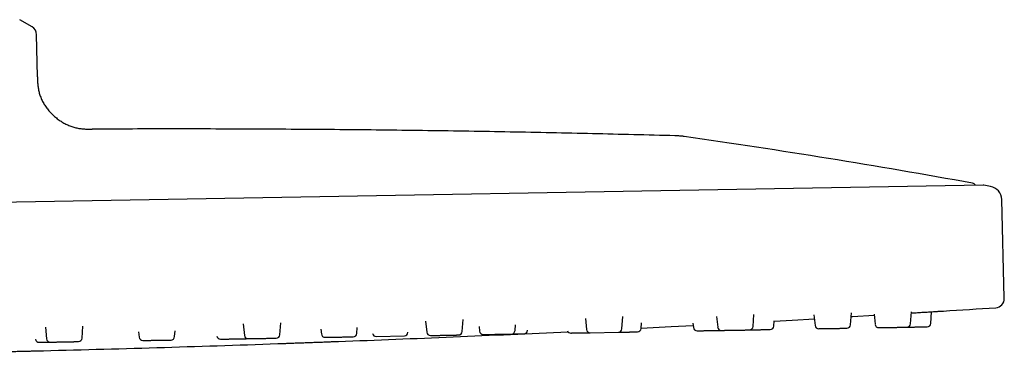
# Model space of a CAD drawing. Header units: millimetres. Extents: x 8 to 1762, y 12 to 2803.
# Tile 118 of 118: x 1655 to 1762, y 2721 to 2758. Entities that reach past the tile are written whole.
import ezdxf

# ---------------------------------------------------------------- set-up
doc = ezdxf.new("R2010")
doc.units = ezdxf.units.MM

msp = doc.modelspace()

# ---------------------------------------------------------------- linework, layer by layer
at = {"color": 7, "linetype": 'Continuous', "lineweight": 30}
for p, q in [((1656.11, 2756.88), (1654.76, 2757.66)), ((1656.69, 2751.43), (1656.61, 2756.03)), ((1662.66, 2745.73), (1662.66, 2745.73)), ((1759.83, 2739.62), (1514.04, 2735.33)), ((1760.61, 2739.48), (1759.89, 2739.61)), ((1762.12, 2727.29), (1761.84, 2738.05)), ((1699.02, 2724.81), (1699.14, 2723.59)), ((1703.01, 2723.66), (1703.1, 2724.99)), ((1716.44, 2725.09), (1716.57, 2723.9)), ((1720.43, 2723.97), (1720.52, 2725.29)), ((1730.74, 2725.31), (1730.87, 2724.15)), ((1734.73, 2724.22), (1734.82, 2725.53)), ((1736.99, 2724.25), (1737.03, 2724.84)), ((1741.37, 2725.47), (1741.49, 2724.33)), ((1745.36, 2724.4), (1745.45, 2725.71)), ((1747.92, 2725.56), (1748.04, 2724.45)), ((1751.9, 2724.51), (1751.99, 2725.8)), ((1754.11, 2724.55), (1754.2, 2725.82)), ((1657.56, 2724.14), (1657.69, 2722.87)), ((1661.56, 2722.94), (1661.65, 2724.25)), ((1671.65, 2723.11), (1671.7, 2723.73)), ((1679.13, 2724.49), (1679.26, 2723.25)), ((1683.13, 2723.31), (1683.22, 2724.63)), ((1687.6, 2723.94), (1687.66, 2723.39)), ((1691.52, 2723.46), (1691.57, 2724.09)), ((1704.85, 2724.21), (1704.9, 2723.69)), ((1708.77, 2723.76), (1708.81, 2724.39)), ((1710.13, 2723.79), (1710.13, 2723.81)), ((1722.52, 2724), (1722.56, 2724.62)), ((1728.17, 2724.56), (1728.22, 2724.1)), ((1667.73, 2723.62), (1667.79, 2723.05)), ((1693.64, 2723.13), (1696.71, 2723.19)), ((1697.1, 2723.56), (1697.1, 2723.59)), ((1716.97, 2723.54), (1720.04, 2723.59))]:
    msp.add_line(p, q, dxfattribs=at)
at = {"color": 7, "linetype": 'Continuous', "lineweight": 30, "flags": 128}
for points in [[(1737.03, 2724.8), (1738.99, 2724.91), (1741.42, 2725.05)], [(1745.42, 2725.29), (1745.58, 2725.3), (1747.93, 2725.44)], [(1722.52, 2724.03), (1725.8, 2724.2), (1728.2, 2724.33)]]:
    msp.add_lwpolyline(points, dxfattribs=at)
at = {"color": 7, "linetype": 'Continuous', "lineweight": 30}
for centre, radius, start, end in [((1655.61, 2756.01), 1, 1, 60.0362), ((1606.81, 1900.39), 853.07, 79.74748, 81.88615), ((1758.56, 2739.35), 0.5, 30.9016, 79.7475), ((1759.83, 2739.32), 0.3, 79.6628, 91), ((1760.34, 2738.01), 1.5, 1.5, 79.6134), ((1761.12, 2727.26), 1, 273.7285, 1.5), ((1591.74, 5326.42), 2605.67, 273.60268, 273.72852), ((1708.37, 2723.79), 0.4, 271, 356), ((1709.73, 2723.81), 0.4, 271, 356), ((1714.85, 2723.9), 0.4, 202.0159, 271), ((1716.97, 2723.94), 0.4, 186, 271), ((1720.03, 2723.99), 0.4, 271, 356), ((1722.12, 2724.03), 0.4, 271, 356), ((1728.62, 2724.14), 0.4, 186, 271), ((1731.26, 2724.19), 0.4, 186, 271), ((1734.33, 2724.24), 0.4, 271, 356), ((1736.59, 2724.28), 0.4, 271, 356), ((1741.89, 2724.37), 0.4, 186, 271), ((1744.96, 2724.43), 0.4, 271, 356), ((1748.43, 2724.49), 0.4, 186, 271), ((1751.5, 2724.54), 0.4, 271, 356), ((1753.71, 2724.58), 0.4, 271, 356), ((1656.88, 2722.89), 0.4, 186, 271), ((1658.09, 2722.91), 0.4, 186, 271), ((1661.16, 2722.97), 0.4, 271, 356), ((1668.19, 2723.09), 0.4, 186, 271), ((1671.25, 2723.14), 0.4, 271, 356), ((1676.65, 2723.24), 0.4, 189.4245, 271), ((1679.66, 2723.29), 0.4, 186, 271), ((1682.73, 2723.34), 0.4, 271, 356), ((1688.06, 2723.44), 0.4, 186, 271), ((1591.74, 5326.42), 2605.67, 272.15034, 272.70134), ((1691.12, 2723.49), 0.4, 271, 356), ((1693.63, 2723.53), 0.4, 194.1247, 271), ((1696.7, 2723.59), 0.4, 271, 356), ((1699.54, 2723.64), 0.4, 186, 271), ((1702.61, 2723.69), 0.4, 271, 356), ((1705.3, 2723.74), 0.4, 186, 271), ((1591.74, 5326.42), 2605.67, 271.4245, 272.00508)]:
    msp.add_arc(centre, radius, start, end, dxfattribs=at)
for points, knots in [([(1656.69, 2751.44), (1656.69, 2751.29), (1656.7, 2751), (1656.73, 2750.55), (1656.79, 2750.1), (1656.89, 2749.65), (1657.05, 2749.19), (1657.25, 2748.75), (1657.5, 2748.32), (1657.78, 2747.92), (1658.11, 2747.54), (1658.47, 2747.19), (1658.85, 2746.86), (1659.26, 2746.58), (1659.69, 2746.33), (1660.12, 2746.13), (1660.56, 2745.97), (1660.99, 2745.85), (1661.42, 2745.78), (1661.84, 2745.74), (1662.25, 2745.73), (1662.53, 2745.73), (1662.66, 2745.73)], [0, 0, 0, 0, 0.047123, 0.094776, 0.143383, 0.1933, 0.244793, 0.297978, 0.349617, 0.402487, 0.456248, 0.510462, 0.564646, 0.618321, 0.671058, 0.722525, 0.772519, 0.820986, 0.867192, 0.912219, 0.956361, 1, 1, 1, 1]), ([(1726.2, 2745.01), (1723.21, 2745.08), (1717.22, 2745.24), (1708.23, 2745.42), (1699.25, 2745.57), (1690.12, 2745.67), (1680.85, 2745.73), (1671.65, 2745.76), (1665.59, 2745.74), (1662.66, 2745.73)], [0, 0, 0, 0, 0.141389, 0.282784, 0.424183, 0.565585, 0.713722, 0.861858, 1, 1, 1, 1]), ([(1727.21, 2744.92), (1727.16, 2744.93), (1727.04, 2744.95), (1726.85, 2744.97), (1726.65, 2744.98), (1726.48, 2745), (1726.33, 2745), (1726.24, 2745.01), (1726.2, 2745.01)], [0, 0, 0, 0, 0.159344, 0.353409, 0.570116, 0.734055, 0.877313, 1, 1, 1, 1]), ([(1751.98, 2725.68), (1752.05, 2725.69), (1752.22, 2725.7), (1752.5, 2725.72), (1752.82, 2725.74), (1753.13, 2725.76), (1753.44, 2725.77), (1753.73, 2725.79), (1754.01, 2725.81), (1754.27, 2725.83), (1754.51, 2725.84), (1754.73, 2725.85), (1754.92, 2725.87), (1755.09, 2725.88), (1755.23, 2725.88), (1755.34, 2725.89), (1755.42, 2725.9), (1755.47, 2725.9), (1755.47, 2725.9), (1755.48, 2725.9)], [0, 0, 0, 0, 0.036595, 0.096889, 0.156741, 0.216741, 0.277471, 0.337283, 0.397743, 0.458076, 0.518268, 0.578063, 0.638685, 0.699001, 0.759019, 0.818975, 0.879584, 0.939873, 1, 1, 1, 1]), ([(1728.63, 2723.74), (1728.63, 2723.74), (1728.62, 2723.74), (1728.64, 2723.74), (1728.66, 2723.74), (1728.71, 2723.74), (1728.77, 2723.75), (1728.83, 2723.75), (1728.9, 2723.75), (1728.96, 2723.75), (1729.05, 2723.75), (1729.17, 2723.75), (1729.32, 2723.76), (1729.48, 2723.76), (1729.63, 2723.76), (1729.76, 2723.76), (1729.9, 2723.77), (1730.05, 2723.77), (1730.21, 2723.77), (1730.36, 2723.77), (1730.52, 2723.78), (1730.67, 2723.78), (1730.81, 2723.78), (1730.93, 2723.78), (1731.04, 2723.79), (1731.12, 2723.79), (1731.2, 2723.79), (1731.24, 2723.79), (1731.26, 2723.79)], [0, 0, 0, 0, 0.012933, 0.055731, 0.098566, 0.141893, 0.18511, 0.227908, 0.25644, 0.285123, 0.314091, 0.367124, 0.419796, 0.472957, 0.51281, 0.552341, 0.591909, 0.63187, 0.675087, 0.717885, 0.76072, 0.804047, 0.847264, 0.890062, 0.918594, 0.947277, 0.976245, 1, 1, 1, 1]), ([(1731.27, 2723.79), (1731.27, 2723.79), (1731.28, 2723.79), (1731.3, 2723.79), (1731.34, 2723.79), (1731.38, 2723.79), (1731.44, 2723.79), (1731.49, 2723.79), (1731.56, 2723.79), (1731.66, 2723.8), (1731.8, 2723.8), (1731.94, 2723.8), (1732.08, 2723.8), (1732.21, 2723.81), (1732.34, 2723.81), (1732.49, 2723.81), (1732.64, 2723.81), (1732.79, 2723.82), (1732.95, 2723.82), (1733.1, 2723.82), (1733.26, 2723.82), (1733.39, 2723.83), (1733.5, 2723.83), (1733.59, 2723.83), (1733.7, 2723.83), (1733.83, 2723.83), (1733.97, 2723.84), (1734.07, 2723.84), (1734.16, 2723.84), (1734.22, 2723.84), (1734.27, 2723.84), (1734.31, 2723.84), (1734.33, 2723.84), (1734.34, 2723.84), (1734.34, 2723.84)], [0, 0, 0, 0, 0.029859, 0.06266, 0.095378, 0.127778, 0.149378, 0.171092, 0.193023, 0.233171, 0.273047, 0.313293, 0.343463, 0.37339, 0.403345, 0.433597, 0.466315, 0.498715, 0.531144, 0.563945, 0.596662, 0.629063, 0.650662, 0.672377, 0.694307, 0.734456, 0.774331, 0.814577, 0.844748, 0.874675, 0.904629, 0.934882, 0.9676, 1, 1, 1, 1]), ([(1734.35, 2723.84), (1734.36, 2723.84), (1734.41, 2723.84), (1734.54, 2723.85), (1734.71, 2723.85), (1734.87, 2723.85), (1735.01, 2723.85), (1735.16, 2723.86), (1735.3, 2723.86), (1735.45, 2723.86), (1735.6, 2723.87), (1735.75, 2723.87), (1735.88, 2723.87), (1736.01, 2723.87), (1736.12, 2723.87), (1736.2, 2723.88), (1736.27, 2723.88), (1736.35, 2723.88), (1736.43, 2723.88), (1736.51, 2723.88), (1736.56, 2723.88), (1736.59, 2723.88), (1736.6, 2723.88), (1736.6, 2723.88), (1736.6, 2723.88)], [0, 0, 0, 0, 0.004608, 0.06539, 0.126737, 0.172725, 0.218342, 0.264001, 0.310115, 0.359986, 0.409373, 0.458803, 0.508801, 0.558672, 0.608059, 0.640983, 0.674083, 0.707511, 0.768708, 0.82949, 0.890836, 0.936824, 0.982442, 1, 1, 1, 1]), ([(1741.9, 2723.98), (1741.9, 2723.98), (1741.9, 2723.98), (1741.92, 2723.98), (1741.96, 2723.98), (1742.01, 2723.98), (1742.08, 2723.98), (1742.15, 2723.98), (1742.22, 2723.98), (1742.29, 2723.98), (1742.38, 2723.98), (1742.51, 2723.99), (1742.67, 2723.99), (1742.83, 2723.99), (1742.98, 2723.99), (1743.12, 2724), (1743.26, 2724), (1743.41, 2724), (1743.56, 2724), (1743.72, 2724.01), (1743.87, 2724.01), (1744.02, 2724.01), (1744.16, 2724.01), (1744.28, 2724.02), (1744.38, 2724.02), (1744.46, 2724.02), (1744.55, 2724.02), (1744.66, 2724.02), (1744.77, 2724.03), (1744.84, 2724.03), (1744.9, 2724.03), (1744.93, 2724.03), (1744.96, 2724.03), (1744.97, 2724.03), (1744.96, 2724.03), (1744.96, 2724.03)], [0, 0, 0, 0, 0.027626, 0.059944, 0.092289, 0.125006, 0.157639, 0.189957, 0.211501, 0.23316, 0.255035, 0.29508, 0.334853, 0.374996, 0.405089, 0.43494, 0.464818, 0.494993, 0.527626, 0.559944, 0.592289, 0.625006, 0.657639, 0.689957, 0.711501, 0.73316, 0.755035, 0.79508, 0.834853, 0.874996, 0.905089, 0.93494, 0.964818, 0.994993, 1, 1, 1, 1]), ([(1748.44, 2724.09), (1748.44, 2724.09), (1748.44, 2724.09), (1748.46, 2724.09), (1748.5, 2724.09), (1748.55, 2724.09), (1748.62, 2724.09), (1748.7, 2724.09), (1748.79, 2724.1), (1748.88, 2724.1), (1748.97, 2724.1), (1749.05, 2724.1), (1749.17, 2724.1), (1749.31, 2724.1), (1749.49, 2724.11), (1749.66, 2724.11), (1749.82, 2724.11), (1749.96, 2724.12), (1750.11, 2724.12), (1750.25, 2724.12), (1750.4, 2724.12), (1750.55, 2724.13), (1750.69, 2724.13), (1750.83, 2724.13), (1750.95, 2724.13), (1751.06, 2724.13), (1751.14, 2724.14), (1751.2, 2724.14), (1751.28, 2724.14), (1751.36, 2724.14), (1751.43, 2724.14), (1751.48, 2724.14), (1751.5, 2724.14), (1751.51, 2724.14), (1751.51, 2724.14)], [0, 0, 0, 0, 0.027408, 0.057639, 0.090357, 0.122757, 0.155186, 0.187986, 0.220704, 0.253104, 0.274704, 0.296419, 0.318349, 0.358497, 0.398373, 0.438619, 0.468789, 0.498716, 0.528671, 0.558923, 0.591641, 0.624041, 0.65647, 0.68927, 0.721988, 0.754388, 0.775988, 0.797703, 0.819633, 0.859781, 0.899657, 0.939903, 0.970073, 1, 1, 1, 1]), ([(1751.52, 2724.14), (1751.52, 2724.14), (1751.55, 2724.14), (1751.65, 2724.15), (1751.8, 2724.15), (1751.99, 2724.15), (1752.17, 2724.15), (1752.33, 2724.16), (1752.47, 2724.16), (1752.61, 2724.16), (1752.75, 2724.16), (1752.89, 2724.17), (1753.03, 2724.17), (1753.15, 2724.17), (1753.27, 2724.17), (1753.37, 2724.18), (1753.46, 2724.18), (1753.52, 2724.18), (1753.57, 2724.18), (1753.62, 2724.18), (1753.67, 2724.18), (1753.71, 2724.18), (1753.71, 2724.18), (1753.72, 2724.18)], [0, 0, 0, 0, 0.001248, 0.035286, 0.0976, 0.159491, 0.221957, 0.268784, 0.315234, 0.361727, 0.408682, 0.459463, 0.509751, 0.560083, 0.610993, 0.661774, 0.712063, 0.745588, 0.779291, 0.813329, 0.875643, 0.937534, 1, 1, 1, 1]), ([(1668.2, 2722.69), (1668.2, 2722.69), (1668.2, 2722.69), (1668.23, 2722.69), (1668.27, 2722.69), (1668.32, 2722.69), (1668.39, 2722.69), (1668.46, 2722.69), (1668.56, 2722.69), (1668.66, 2722.7), (1668.78, 2722.7), (1668.91, 2722.7), (1669.05, 2722.7), (1669.18, 2722.71), (1669.29, 2722.71), (1669.39, 2722.71), (1669.52, 2722.71), (1669.69, 2722.71), (1669.88, 2722.72), (1670.05, 2722.72), (1670.21, 2722.72), (1670.34, 2722.73), (1670.47, 2722.73), (1670.6, 2722.73), (1670.72, 2722.73), (1670.84, 2722.73), (1670.94, 2722.74), (1671.03, 2722.74), (1671.11, 2722.74), (1671.16, 2722.74), (1671.2, 2722.74), (1671.23, 2722.74), (1671.25, 2722.74), (1671.26, 2722.74), (1671.26, 2722.74), (1671.26, 2722.74)], [0, 0, 0, 0, 0.031273, 0.071416, 0.101508, 0.131359, 0.161237, 0.191412, 0.224046, 0.256363, 0.288708, 0.321425, 0.354059, 0.386376, 0.407921, 0.42958, 0.451454, 0.491499, 0.531273, 0.571416, 0.601508, 0.631359, 0.661237, 0.691412, 0.724046, 0.756363, 0.788708, 0.821425, 0.854059, 0.886376, 0.907921, 0.92958, 0.951454, 0.991499, 1, 1, 1, 1]), ([(1676.66, 2722.84), (1676.66, 2722.84), (1676.66, 2722.84), (1676.66, 2722.84), (1676.68, 2722.84), (1676.71, 2722.84), (1676.78, 2722.84), (1676.86, 2722.84), (1676.94, 2722.84), (1677.03, 2722.84), (1677.13, 2722.84), (1677.24, 2722.85), (1677.37, 2722.85), (1677.5, 2722.85), (1677.65, 2722.85), (1677.8, 2722.86), (1677.95, 2722.86), (1678.09, 2722.86), (1678.21, 2722.86), (1678.31, 2722.87), (1678.45, 2722.87), (1678.61, 2722.87), (1678.79, 2722.87), (1678.95, 2722.88), (1679.08, 2722.88), (1679.2, 2722.88), (1679.3, 2722.88), (1679.4, 2722.88), (1679.49, 2722.89), (1679.57, 2722.89), (1679.63, 2722.89), (1679.68, 2722.89), (1679.71, 2722.89), (1679.73, 2722.89), (1679.73, 2722.89), (1679.73, 2722.89)], [0, 0, 0, 0, 0.003154, 0.024814, 0.046688, 0.086733, 0.126507, 0.166649, 0.196742, 0.226593, 0.256471, 0.286646, 0.31928, 0.351597, 0.383942, 0.416659, 0.449293, 0.48161, 0.503154, 0.524814, 0.546688, 0.586733, 0.626507, 0.666649, 0.696742, 0.726593, 0.756471, 0.786646, 0.81928, 0.851597, 0.883942, 0.916659, 0.949293, 0.98161, 1, 1, 1, 1]), ([(1679.67, 2722.89), (1679.67, 2722.89), (1679.67, 2722.89), (1679.68, 2722.89), (1679.72, 2722.89), (1679.78, 2722.89), (1679.85, 2722.89), (1679.92, 2722.89), (1680, 2722.89), (1680.1, 2722.9), (1680.21, 2722.9), (1680.34, 2722.9), (1680.47, 2722.9), (1680.61, 2722.91), (1680.76, 2722.91), (1680.9, 2722.91), (1681.02, 2722.91), (1681.12, 2722.91), (1681.26, 2722.92), (1681.42, 2722.92), (1681.61, 2722.92), (1681.78, 2722.93), (1681.92, 2722.93), (1682.05, 2722.93), (1682.16, 2722.93), (1682.27, 2722.93), (1682.38, 2722.94), (1682.47, 2722.94), (1682.55, 2722.94), (1682.62, 2722.94), (1682.67, 2722.94), (1682.71, 2722.94), (1682.73, 2722.94), (1682.73, 2722.94), (1682.73, 2722.94), (1682.73, 2722.94)], [0, 0, 0, 0, 0.00501, 0.045055, 0.084829, 0.124972, 0.155065, 0.184915, 0.214793, 0.244968, 0.277602, 0.309919, 0.342265, 0.374981, 0.407615, 0.439933, 0.461477, 0.483136, 0.50501, 0.545055, 0.584829, 0.624972, 0.655065, 0.684915, 0.714793, 0.744968, 0.777602, 0.809919, 0.842265, 0.874981, 0.907615, 0.939933, 0.961477, 0.983136, 1, 1, 1, 1]), ([(1688.06, 2723.04), (1688.06, 2723.04), (1688.06, 2723.04), (1688.07, 2723.04), (1688.09, 2723.04), (1688.14, 2723.04), (1688.21, 2723.04), (1688.28, 2723.04), (1688.36, 2723.04), (1688.45, 2723.04), (1688.56, 2723.04), (1688.68, 2723.05), (1688.81, 2723.05), (1688.94, 2723.05), (1689.09, 2723.05), (1689.24, 2723.06), (1689.38, 2723.06), (1689.5, 2723.06), (1689.6, 2723.06), (1689.74, 2723.06), (1689.9, 2723.07), (1690.09, 2723.07), (1690.25, 2723.07), (1690.39, 2723.08), (1690.51, 2723.08), (1690.62, 2723.08), (1690.73, 2723.08), (1690.83, 2723.08), (1690.91, 2723.09), (1690.99, 2723.09), (1691.05, 2723.09), (1691.09, 2723.09), (1691.12, 2723.09), (1691.13, 2723.09), (1691.13, 2723.09), (1691.13, 2723.09)], [0, 0, 0, 0, 0.000996, 0.022849, 0.062854, 0.102588, 0.142691, 0.172754, 0.202574, 0.232423, 0.262568, 0.295169, 0.327454, 0.359767, 0.392451, 0.425053, 0.457338, 0.478861, 0.500498, 0.522351, 0.562356, 0.60209, 0.642193, 0.672256, 0.702076, 0.731925, 0.76207, 0.794671, 0.826956, 0.859269, 0.891953, 0.924554, 0.95684, 0.978363, 1, 1, 1, 1]), ([(1699.55, 2723.24), (1699.55, 2723.24), (1699.55, 2723.24), (1699.56, 2723.24), (1699.59, 2723.24), (1699.63, 2723.24), (1699.71, 2723.24), (1699.79, 2723.24), (1699.89, 2723.24), (1699.99, 2723.24), (1700.09, 2723.25), (1700.21, 2723.25), (1700.34, 2723.25), (1700.48, 2723.25), (1700.63, 2723.25), (1700.78, 2723.26), (1700.94, 2723.26), (1701.08, 2723.26), (1701.2, 2723.26), (1701.3, 2723.27), (1701.43, 2723.27), (1701.59, 2723.27), (1701.77, 2723.27), (1701.92, 2723.28), (1702.05, 2723.28), (1702.16, 2723.28), (1702.26, 2723.28), (1702.35, 2723.28), (1702.43, 2723.29), (1702.5, 2723.29), (1702.55, 2723.29), (1702.59, 2723.29), (1702.61, 2723.29), (1702.61, 2723.29), (1702.61, 2723.29)], [0, 0, 0, 0, 0.021597, 0.04331, 0.065238, 0.105381, 0.145253, 0.185494, 0.215661, 0.245585, 0.275536, 0.305785, 0.338499, 0.370896, 0.403321, 0.436118, 0.468832, 0.501228, 0.522826, 0.544538, 0.566466, 0.60661, 0.646481, 0.686722, 0.716889, 0.746813, 0.776764, 0.807014, 0.839728, 0.872124, 0.904549, 0.937346, 0.97006, 1, 1, 1, 1]), ([(1705.31, 2723.34), (1705.31, 2723.34), (1705.31, 2723.34), (1705.32, 2723.34), (1705.34, 2723.34), (1705.38, 2723.34), (1705.44, 2723.34), (1705.53, 2723.34), (1705.63, 2723.34), (1705.73, 2723.34), (1705.84, 2723.35), (1705.95, 2723.35), (1706.08, 2723.35), (1706.22, 2723.35), (1706.36, 2723.35), (1706.51, 2723.36), (1706.67, 2723.36), (1706.82, 2723.36), (1706.96, 2723.37), (1707.08, 2723.37), (1707.19, 2723.37), (1707.32, 2723.37), (1707.47, 2723.37), (1707.64, 2723.38), (1707.78, 2723.38), (1707.91, 2723.38), (1708.01, 2723.38), (1708.09, 2723.38), (1708.17, 2723.39), (1708.24, 2723.39), (1708.3, 2723.39), (1708.34, 2723.39), (1708.36, 2723.39), (1708.38, 2723.39), (1708.37, 2723.39), (1708.37, 2723.39)], [0, 0, 0, 0, 0.029238, 0.050782, 0.072441, 0.094315, 0.134361, 0.174134, 0.214277, 0.24437, 0.27422, 0.304098, 0.334273, 0.366907, 0.399225, 0.43157, 0.464287, 0.49692, 0.529238, 0.550782, 0.572441, 0.594315, 0.634361, 0.674134, 0.714277, 0.74437, 0.77422, 0.804098, 0.834273, 0.866907, 0.899225, 0.93157, 0.964287, 0.99692, 1, 1, 1, 1]), ([(1708.39, 2723.39), (1708.41, 2723.39), (1708.48, 2723.39), (1708.6, 2723.39), (1708.75, 2723.4), (1708.88, 2723.4), (1708.98, 2723.4), (1709.07, 2723.4), (1709.18, 2723.4), (1709.3, 2723.41), (1709.43, 2723.41), (1709.53, 2723.41), (1709.6, 2723.41), (1709.65, 2723.41), (1709.7, 2723.41), (1709.72, 2723.41), (1709.74, 2723.41), (1709.74, 2723.41), (1709.74, 2723.41)], [0, 0, 0, 0, 0.026898, 0.097744, 0.16841, 0.238391, 0.285044, 0.331945, 0.379312, 0.466028, 0.552155, 0.639082, 0.704246, 0.768885, 0.833584, 0.898926, 0.969592, 1, 1, 1, 1]), ([(1714.86, 2723.5), (1714.86, 2723.5), (1714.86, 2723.5), (1714.87, 2723.5), (1714.89, 2723.5), (1714.94, 2723.5), (1714.99, 2723.51), (1715.06, 2723.51), (1715.15, 2723.51), (1715.24, 2723.51), (1715.32, 2723.51), (1715.4, 2723.51), (1715.5, 2723.51), (1715.64, 2723.52), (1715.81, 2723.52), (1715.98, 2723.52), (1716.14, 2723.53), (1716.28, 2723.53), (1716.43, 2723.53), (1716.57, 2723.53), (1716.73, 2723.54), (1716.86, 2723.54), (1716.93, 2723.54), (1716.96, 2723.54)], [0, 0, 0, 0, 0.010486, 0.0591178, 0.1117494, 0.1638708, 0.2160371, 0.2688024, 0.3214342, 0.3735555, 0.4083022, 0.4432339, 0.4785126, 0.5430973, 0.6072442, 0.6719863, 0.7205201, 0.7686627, 0.8168498, 0.865516, 0.9181477, 0.970269, 1, 1, 1, 1]), ([(1720.05, 2723.59), (1720.08, 2723.59), (1720.16, 2723.6), (1720.29, 2723.6), (1720.45, 2723.6), (1720.61, 2723.6), (1720.76, 2723.61), (1720.92, 2723.61), (1721.05, 2723.61), (1721.17, 2723.61), (1721.26, 2723.61), (1721.38, 2723.62), (1721.52, 2723.62), (1721.66, 2723.62), (1721.78, 2723.62), (1721.88, 2723.63), (1721.95, 2723.63), (1722.01, 2723.63), (1722.06, 2723.63), (1722.1, 2723.63), (1722.12, 2723.63), (1722.12, 2723.63), (1722.12, 2723.63)], [0, 0, 0, 0, 0.032342, 0.085477, 0.138097, 0.190763, 0.244033, 0.297169, 0.349789, 0.384868, 0.420134, 0.45575, 0.520953, 0.585714, 0.651075, 0.700074, 0.748677, 0.797325, 0.846457, 0.899592, 0.952212, 1, 1, 1, 1]), ([(1656.89, 2722.49), (1656.89, 2722.49), (1656.88, 2722.49), (1656.9, 2722.49), (1656.93, 2722.49), (1656.98, 2722.49), (1657.04, 2722.49), (1657.11, 2722.49), (1657.19, 2722.5), (1657.29, 2722.5), (1657.4, 2722.5), (1657.52, 2722.5), (1657.65, 2722.5), (1657.79, 2722.51), (1657.92, 2722.51), (1658.02, 2722.51), (1658.07, 2722.51), (1658.09, 2722.51)], [0, 0, 0, 0, 0.007892, 0.100295, 0.193556, 0.263469, 0.332818, 0.402232, 0.472335, 0.548151, 0.623232, 0.698377, 0.774386, 0.850202, 0.925282, 0.975335, 1, 1, 1, 1]), ([(1658.1, 2722.51), (1658.1, 2722.51), (1658.1, 2722.51), (1658.12, 2722.51), (1658.16, 2722.51), (1658.21, 2722.51), (1658.27, 2722.52), (1658.34, 2722.52), (1658.43, 2722.52), (1658.54, 2722.52), (1658.65, 2722.52), (1658.78, 2722.52), (1658.91, 2722.53), (1659.04, 2722.53), (1659.15, 2722.53), (1659.25, 2722.53), (1659.39, 2722.53), (1659.55, 2722.54), (1659.74, 2722.54), (1659.92, 2722.54), (1660.07, 2722.55), (1660.21, 2722.55), (1660.34, 2722.55), (1660.47, 2722.55), (1660.59, 2722.56), (1660.71, 2722.56), (1660.82, 2722.56), (1660.91, 2722.56), (1660.99, 2722.56), (1661.05, 2722.56), (1661.09, 2722.56), (1661.12, 2722.57), (1661.15, 2722.57), (1661.17, 2722.57), (1661.16, 2722.57), (1661.16, 2722.57)], [0, 0, 0, 0, 0.022344, 0.062486, 0.092579, 0.12243, 0.152308, 0.182483, 0.215117, 0.247434, 0.279779, 0.312496, 0.34513, 0.377447, 0.398991, 0.42065, 0.442525, 0.48257, 0.522344, 0.562486, 0.592579, 0.62243, 0.652308, 0.682483, 0.715117, 0.747434, 0.779779, 0.812496, 0.84513, 0.877447, 0.898991, 0.92065, 0.942525, 0.98257, 1, 1, 1, 1]), ([(1682.91, 2722.35), (1682.91, 2722.35), (1682.92, 2722.35), (1682.97, 2722.35), (1683.05, 2722.35), (1683.16, 2722.36), (1683.3, 2722.36), (1683.46, 2722.37), (1683.66, 2722.37), (1683.87, 2722.38), (1684.11, 2722.39), (1684.37, 2722.4), (1684.65, 2722.41), (1684.95, 2722.42), (1685.25, 2722.43), (1685.57, 2722.44), (1685.89, 2722.45), (1686.21, 2722.47), (1686.53, 2722.48), (1686.85, 2722.49), (1687.17, 2722.5), (1687.47, 2722.51), (1687.77, 2722.52), (1688.05, 2722.53), (1688.31, 2722.54), (1688.55, 2722.55), (1688.77, 2722.56), (1688.96, 2722.57), (1689.12, 2722.57), (1689.26, 2722.58), (1689.37, 2722.58), (1689.45, 2722.58), (1689.5, 2722.59), (1689.51, 2722.59), (1689.51, 2722.59)], [0, 0, 0, 0, 0.031066, 0.06255, 0.093751, 0.125009, 0.156608, 0.187774, 0.21881, 0.250024, 0.281387, 0.312474, 0.34359, 0.375038, 0.406369, 0.437447, 0.468578, 0.500065, 0.531355, 0.562415, 0.593552, 0.625068, 0.656109, 0.687483, 0.718803, 0.750035, 0.780998, 0.812497, 0.84367, 0.874945, 0.906645, 0.937878, 0.968948, 1, 1, 1, 1]), ([(1649.92, 2721.4), (1649.92, 2721.4), (1649.93, 2721.4), (1649.98, 2721.4), (1650.05, 2721.4), (1650.17, 2721.41), (1650.3, 2721.41), (1650.47, 2721.41), (1650.66, 2721.42), (1650.88, 2721.42), (1651.12, 2721.43), (1651.38, 2721.43), (1651.66, 2721.44), (1651.95, 2721.45), (1652.26, 2721.46), (1652.57, 2721.46), (1652.89, 2721.47), (1653.22, 2721.48), (1653.54, 2721.49), (1653.86, 2721.49), (1654.18, 2721.5), (1654.48, 2721.51), (1654.78, 2721.51), (1655.05, 2721.52), (1655.31, 2721.53), (1655.55, 2721.53), (1655.77, 2721.54), (1655.96, 2721.54), (1656.13, 2721.55), (1656.27, 2721.55), (1656.38, 2721.55), (1656.46, 2721.55), (1656.51, 2721.56), (1656.52, 2721.56), (1656.52, 2721.56)], [0, 0, 0, 0, 0.031073, 0.062557, 0.093763, 0.125018, 0.156617, 0.187781, 0.218816, 0.250026, 0.281392, 0.312479, 0.343593, 0.375037, 0.406372, 0.437451, 0.46858, 0.50006, 0.531352, 0.562412, 0.593548, 0.625063, 0.656107, 0.687475, 0.718796, 0.750031, 0.780995, 0.812489, 0.843666, 0.874943, 0.906642, 0.937874, 0.968942, 1, 1, 1, 1])]:
    msp.add_open_spline(points, degree=3, knots=knots, dxfattribs=at)

doc.saveas('drawing.dxf')
